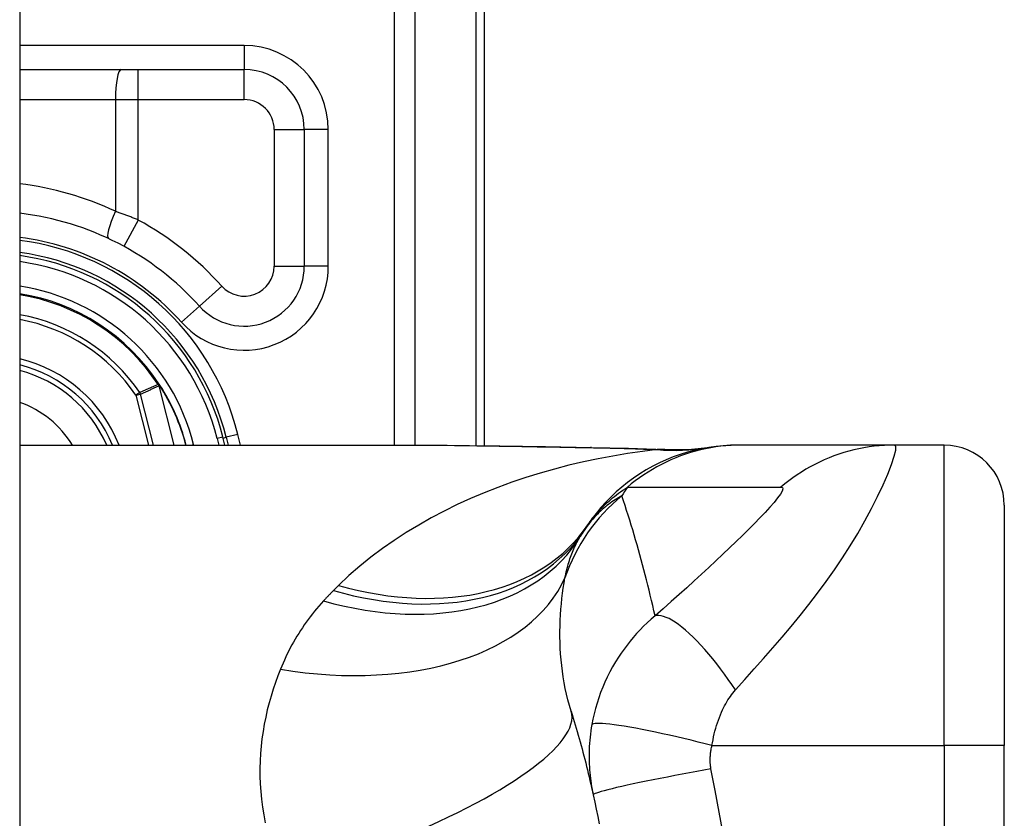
# Model space of a CAD drawing. Header units: inches. Extents: x 2.3 to 72.2, y 3.3 to 39.4.
# Tile 68 of 76: x 35.904 to 36.549, y 11.954 to 12.478. Entities that reach past the tile are written whole.
import ezdxf

# ---------------------------------------------------------------- set-up
doc = ezdxf.new("R2010")
doc.units = ezdxf.units.IN
doc.header["$MEASUREMENT"] = 0
doc.layers.add('Visible Edges(ANSI)', color=7, linetype='Continuous', lineweight=25)
doc.layers.add('Visible Tangent Edges(ANSI)', color=7, linetype='Continuous', lineweight=25)

msp = doc.modelspace()

# ---------------------------------------------------------------- linework, layer by layer
at = {"layer": 'Visible Edges(ANSI)'}
for p, q in [((35.90392, 27.22212), (35.90392, 7.71112)), ((36.20842, 12.19861), (36.20842, 12.56512)), ((35.90392, 12.44504), (36.05094, 12.44504)), ((36.09031, 12.40567), (36.09031, 12.31629)), ((35.99559, 12.23848), (35.99514, 12.23905)), ((36.03838, 12.19898), (36.03703, 12.20431)), ((36.03914, 12.20411), (36.04042, 12.19898)), ((35.90392, 12.19898), (36.15987, 12.19898)), ((36.37647, 12.19898), (36.37405, 12.19898)), ((36.47689, 12.19898), (36.37647, 12.19898)), ((36.50943, 12.19898), (36.47689, 12.19898)), ((36.5488, 12.15961), (36.5488, 12.00213)), ((36.5488, 11.62811), (36.5488, 12.00213))]:
    msp.add_line(p, q, dxfattribs=at)
at = {"layer": 'Visible Edges(ANSI)', "flags": 128}
for points in [[(36.15987, 12.19898), (36.18888, 12.19883), (36.21838, 12.19847), (36.24827, 12.198), (36.27844, 12.19752)], [(36.37405, 12.19898), (36.3694, 12.19889), (36.36472, 12.19861), (36.36002, 12.19814), (36.3553, 12.19748), (36.35058, 12.19662), (36.34588, 12.19557), (36.3412, 12.19432), (36.33655, 12.19287), (36.33195, 12.19122), (36.32741, 12.18938), (36.32294, 12.18735), (36.31856, 12.18513), (36.31428, 12.18274), (36.3101, 12.18017), (36.30603, 12.17743), (36.3021, 12.17454), (36.2983, 12.17149), (36.29465, 12.16831), (36.29114, 12.16499), (36.2878, 12.16156), (36.28461, 12.15802), (36.2816, 12.15438), (36.27875, 12.15065), (36.27608, 12.14685)], [(36.27844, 12.19752), (36.30275, 12.19702), (36.32655, 12.19618)], [(36.32655, 12.19618), (36.34172, 12.19622), (36.35684, 12.19772)], [(36.26511, 12.02462), (36.26579, 12.02241), (36.26646, 12.0202), (36.26713, 12.01798), (36.26779, 12.01576), (36.26845, 12.01353), (36.26909, 12.01129), (36.26973, 12.00905), (36.27037, 12.00679), (36.271, 12.00454), (36.27162, 12.00227), (36.27223, 12), (36.27284, 11.99772), (36.27344, 11.99544), (36.27403, 11.99315), (36.27461, 11.99085), (36.27519, 11.98854), (36.27577, 11.98623), (36.27633, 11.98391), (36.27689, 11.98159), (36.27744, 11.97926), (36.27798, 11.97692), (36.27852, 11.97457), (36.27905, 11.97222), (36.27957, 11.96986)], [(36.27957, 11.96986), (36.28059, 11.96513), (36.28158, 11.9604), (36.28253, 11.95566), (36.28346, 11.9509)]]:
    msp.add_lwpolyline(points, dxfattribs=at)
at = {"layer": 'Visible Edges(ANSI)'}
for centre, radius, start, end in [((36.05094, 12.40567), 0.03937, 0, 90), ((35.88243, 12.16512), 0.18701, 41.89689, 83.40305), ((35.88242, 12.16512), 0.1615, 13.97087, 82.34968), ((35.88242, 12.16512), 0.1595, 14.22405, 82.25316), ((36.05094, 12.31629), 0.03937, 221.89689, 0), ((35.88242, 12.16512), 0.1348, 33.26022, 80.82269), ((35.88242, 12.16512), 0.089, 22.36032, 76.0206), ((35.99479, 12.23772), 0.0011, 33.21896, 43.49073), ((35.88242, 12.16512), 0.13489, 14.53721, 32.87053), ((36.50943, 12.15961), 0.03937, 0, 90), ((36.7686, 11.81512), 0.59381, 146.03787, 146.47918), ((36.37201, 12.07782), 0.11811, 146.47918, 148.69993)]:
    msp.add_arc(centre, radius, start, end, dxfattribs=at)
at = {"layer": 'Visible Tangent Edges(ANSI)'}
for p, q in [((36.14908, 12.75621), (36.14908, 12.19898)), ((36.163, 12.19897), (36.163, 12.75621)), ((36.20265, 12.56512), (36.20265, 12.19869)), ((36.05094, 12.46079), (35.90392, 12.46079)), ((36.05094, 12.46079), (36.05094, 12.44504)), ((35.9816, 12.42535), (35.9816, 12.44504)), ((36.05094, 12.42535), (36.05094, 12.44504)), ((35.90392, 12.42535), (35.96666, 12.42535)), ((35.96666, 12.42535), (35.96666, 12.35216)), ((35.96666, 12.42535), (35.9816, 12.42535)), ((35.9816, 12.34647), (35.9816, 12.42535)), ((35.9816, 12.42535), (36.05094, 12.42535)), ((36.07062, 12.40567), (36.09031, 12.40567)), ((36.07062, 12.40567), (36.07062, 12.31629)), ((36.10606, 12.40567), (36.09031, 12.40567)), ((36.10606, 12.31629), (36.10606, 12.40567)), ((35.9816, 12.34647), (35.97216, 12.3292)), ((36.07062, 12.31629), (36.09031, 12.31629)), ((36.10606, 12.31629), (36.09031, 12.31629)), ((36.03629, 12.30315), (36.02163, 12.29)), ((36.00991, 12.27948), (36.02163, 12.29)), ((35.99481, 12.23884), (35.99455, 12.23867)), ((35.99514, 12.23905), (35.99481, 12.23884)), ((35.99482, 12.23832), (35.99496, 12.23838)), ((35.99502, 12.23776), (35.99517, 12.23779)), ((35.99502, 12.23776), (36.00485, 12.19898)), ((36.00501, 12.19898), (35.99517, 12.23779)), ((35.99571, 12.23833), (35.99555, 12.23822)), ((35.98259, 12.2334), (35.98004, 12.23166)), ((35.98004, 12.23166), (35.98303, 12.23242)), ((35.98004, 12.23166), (35.98832, 12.19898)), ((35.99151, 12.19898), (35.98303, 12.23242)), ((36.03703, 12.20431), (36.03321, 12.20334)), ((36.03321, 12.20334), (36.03432, 12.19898)), ((36.0372, 12.20363), (36.03914, 12.20411)), ((36.04678, 12.20601), (36.03914, 12.20411)), ((36.04853, 12.19898), (36.04678, 12.20601)), ((36.01599, 12.19898), (36.01783, 12.19944)), ((36.01795, 12.19898), (36.01783, 12.19944)), ((36.50943, 12.00213), (36.50943, 12.19898)), ((36.35735, 12.00213), (36.50943, 12.00213)), ((36.50943, 12.00213), (36.50943, 11.62811)), ((36.5488, 12.00213), (36.50943, 12.00213))]:
    msp.add_line(p, q, dxfattribs=at)
at = {"layer": 'Visible Tangent Edges(ANSI)', "flags": 128}
for points in [[(35.9816, 12.34647), (35.98099, 12.34672), (35.98037, 12.34697), (35.97975, 12.34722), (35.97913, 12.34747), (35.97851, 12.34772), (35.97789, 12.34796), (35.97727, 12.34821), (35.97665, 12.34845), (35.97603, 12.34869), (35.97541, 12.34893), (35.97478, 12.34917), (35.97416, 12.34941), (35.97353, 12.34965), (35.97291, 12.34988), (35.97228, 12.35012), (35.97166, 12.35035), (35.97103, 12.35058), (35.97041, 12.35081), (35.96978, 12.35104), (35.96916, 12.35127), (35.96853, 12.35149), (35.96791, 12.35172), (35.96728, 12.35194), (35.96666, 12.35216)], [(35.99455, 12.23867), (35.99405, 12.23845), (35.99355, 12.23823), (35.99306, 12.23801), (35.99256, 12.2378), (35.99206, 12.23758), (35.99156, 12.23736), (35.99106, 12.23714), (35.99056, 12.23692), (35.99006, 12.2367), (35.98956, 12.23649), (35.98907, 12.23627), (35.98857, 12.23605), (35.98807, 12.23583), (35.98757, 12.23561), (35.98707, 12.23539), (35.98657, 12.23517), (35.98608, 12.23495), (35.98558, 12.23473), (35.98508, 12.23451), (35.98458, 12.23429), (35.98408, 12.23407), (35.98359, 12.23384), (35.98309, 12.23362), (35.98259, 12.2334)], [(35.98303, 12.23242), (35.98353, 12.23265), (35.98403, 12.23287), (35.98453, 12.23309), (35.98503, 12.23332), (35.98553, 12.23354), (35.98603, 12.23377), (35.98652, 12.23399), (35.98702, 12.23421), (35.98752, 12.23443), (35.98802, 12.23466), (35.98852, 12.23488), (35.98902, 12.2351), (35.98952, 12.23532), (35.99002, 12.23555), (35.99052, 12.23577), (35.99102, 12.23599), (35.99152, 12.23621), (35.99202, 12.23643), (35.99252, 12.23665), (35.99302, 12.23687), (35.99352, 12.23709), (35.99402, 12.23731), (35.99452, 12.23754), (35.99502, 12.23776)], [(35.99455, 12.23867), (35.99456, 12.23865), (35.99457, 12.23864), (35.99458, 12.23862), (35.99459, 12.23861), (35.9946, 12.23859), (35.99462, 12.23858), (35.99463, 12.23856), (35.99464, 12.23855), (35.99465, 12.23853), (35.99466, 12.23852), (35.99467, 12.2385), (35.99468, 12.23849), (35.99469, 12.23847), (35.9947, 12.23846), (35.99471, 12.23844), (35.99473, 12.23843), (35.99474, 12.23841), (35.99475, 12.2384), (35.99476, 12.23839), (35.99477, 12.23837), (35.99478, 12.23836), (35.99479, 12.23835), (35.99481, 12.23833), (35.99482, 12.23832)], [(35.99481, 12.23884), (35.99481, 12.23881), (35.9948, 12.23879), (35.9948, 12.23877), (35.9948, 12.23875), (35.9948, 12.23873), (35.99479, 12.23871), (35.99479, 12.23869), (35.99479, 12.23867), (35.99479, 12.23864), (35.99479, 12.23862), (35.99479, 12.2386), (35.99479, 12.23858), (35.99479, 12.23856), (35.99479, 12.23854), (35.99479, 12.23851), (35.99479, 12.23849), (35.99479, 12.23847), (35.99479, 12.23845), (35.9948, 12.23843), (35.9948, 12.23841), (35.9948, 12.23838), (35.99481, 12.23836), (35.99481, 12.23834), (35.99482, 12.23832)], [(35.99496, 12.23838), (35.99495, 12.2384), (35.99494, 12.23842), (35.99493, 12.23844), (35.99492, 12.23846), (35.99492, 12.23847), (35.99491, 12.23849), (35.9949, 12.23851), (35.9949, 12.23853), (35.99489, 12.23855), (35.99488, 12.23857), (35.99488, 12.23859), (35.99487, 12.23861), (35.99486, 12.23862), (35.99486, 12.23864), (35.99485, 12.23866), (35.99485, 12.23868), (35.99484, 12.2387), (35.99484, 12.23872), (35.99483, 12.23874), (35.99483, 12.23876), (35.99482, 12.23878), (35.99482, 12.2388), (35.99481, 12.23882), (35.99481, 12.23884)], [(35.99559, 12.23848), (35.99556, 12.23851), (35.99553, 12.23854), (35.9955, 12.23856), (35.99547, 12.23858), (35.99544, 12.23861), (35.99541, 12.23863), (35.99538, 12.23864), (35.99535, 12.23866), (35.99532, 12.23868), (35.99529, 12.23869), (35.99525, 12.23871), (35.99522, 12.23872), (35.99519, 12.23873), (35.99515, 12.23874), (35.99512, 12.23875), (35.99509, 12.23876), (35.99505, 12.23877), (35.99502, 12.23878), (35.99498, 12.23879), (35.99495, 12.2388), (35.99491, 12.23881), (35.99488, 12.23882), (35.99485, 12.23883), (35.99481, 12.23884)], [(35.99481, 12.23884), (35.99484, 12.23881), (35.99488, 12.23879), (35.99491, 12.23877), (35.99494, 12.23874), (35.99498, 12.23872), (35.99501, 12.2387), (35.99504, 12.23868), (35.99507, 12.23865), (35.99511, 12.23863), (35.99514, 12.23861), (35.99517, 12.23858), (35.9952, 12.23856), (35.99524, 12.23853), (35.99527, 12.23851), (35.9953, 12.23848), (35.99533, 12.23846), (35.99536, 12.23843), (35.99539, 12.2384), (35.99542, 12.23838), (35.99545, 12.23835), (35.99547, 12.23832), (35.9955, 12.23829), (35.99552, 12.23825), (35.99555, 12.23822)], [(35.99482, 12.23832), (35.99483, 12.2383), (35.99484, 12.23827), (35.99485, 12.23825), (35.99486, 12.23823), (35.99487, 12.2382), (35.99488, 12.23818), (35.99489, 12.23816), (35.9949, 12.23814), (35.99491, 12.23811), (35.99491, 12.23809), (35.99492, 12.23807), (35.99493, 12.23804), (35.99494, 12.23802), (35.99495, 12.23799), (35.99496, 12.23797), (35.99496, 12.23795), (35.99497, 12.23792), (35.99498, 12.2379), (35.99499, 12.23788), (35.99499, 12.23785), (35.995, 12.23783), (35.99501, 12.2378), (35.99501, 12.23778), (35.99502, 12.23776)], [(35.99517, 12.23779), (35.99516, 12.23782), (35.99515, 12.23784), (35.99515, 12.23787), (35.99514, 12.23789), (35.99513, 12.23792), (35.99513, 12.23794), (35.99512, 12.23797), (35.99511, 12.23799), (35.9951, 12.23802), (35.99509, 12.23804), (35.99509, 12.23807), (35.99508, 12.23809), (35.99507, 12.23812), (35.99506, 12.23814), (35.99505, 12.23817), (35.99504, 12.23819), (35.99503, 12.23822), (35.99502, 12.23824), (35.99501, 12.23826), (35.995, 12.23829), (35.99499, 12.23831), (35.99498, 12.23834), (35.99497, 12.23836), (35.99496, 12.23838)], [(36.32148, 12.19606), (36.31176, 12.19486), (36.30205, 12.19346), (36.29237, 12.19185), (36.28273, 12.19003), (36.27314, 12.188), (36.26361, 12.18576), (36.25414, 12.1833), (36.24474, 12.18062), (36.23544, 12.17773), (36.22623, 12.17462), (36.21712, 12.1713), (36.20813, 12.16775), (36.19927, 12.16398), (36.19054, 12.15999), (36.18195, 12.15577), (36.17351, 12.15133), (36.16524, 12.14665), (36.15712, 12.14173), (36.14918, 12.13656), (36.14144, 12.13116), (36.13392, 12.12551), (36.12663, 12.11961), (36.11959, 12.11347), (36.11282, 12.10709)], [(36.15987, 12.19898), (36.16464, 12.19897), (36.16943, 12.19896), (36.17423, 12.19893), (36.17905, 12.1989), (36.18388, 12.19886), (36.18872, 12.19881), (36.19358, 12.19876), (36.19845, 12.19869), (36.20334, 12.19863), (36.20823, 12.19856), (36.21314, 12.19848), (36.21806, 12.1984), (36.22299, 12.19832), (36.22793, 12.19824), (36.23288, 12.19815), (36.23784, 12.19806), (36.24281, 12.19797), (36.24779, 12.19788), (36.25278, 12.19779), (36.25778, 12.1977), (36.26278, 12.19761), (36.2678, 12.19753), (36.27282, 12.19744), (36.27785, 12.19735)], [(36.27844, 12.19752), (36.27842, 12.19752), (36.27839, 12.19752), (36.27837, 12.19751), (36.27834, 12.19751), (36.27832, 12.19751), (36.27829, 12.19751), (36.27827, 12.1975), (36.27824, 12.1975), (36.27822, 12.1975), (36.2782, 12.19749), (36.27817, 12.19748), (36.27815, 12.19748), (36.27812, 12.19747), (36.2781, 12.19746), (36.27807, 12.19745), (36.27805, 12.19745), (36.27802, 12.19744), (36.278, 12.19743), (36.27798, 12.19742), (36.27795, 12.1974), (36.27793, 12.19739), (36.2779, 12.19738), (36.27788, 12.19737), (36.27785, 12.19735)], [(36.27785, 12.19735), (36.27971, 12.19732), (36.28155, 12.19729), (36.2834, 12.19725), (36.28524, 12.19722), (36.28708, 12.19718), (36.28892, 12.19714), (36.29076, 12.1971), (36.29259, 12.19705), (36.29442, 12.19701), (36.29625, 12.19696), (36.29807, 12.19691), (36.29989, 12.19686), (36.30171, 12.19681), (36.30353, 12.19675), (36.30534, 12.19669), (36.30715, 12.19663), (36.30895, 12.19657), (36.31075, 12.1965), (36.31255, 12.19643), (36.31434, 12.19636), (36.31613, 12.19629), (36.31792, 12.19622), (36.3197, 12.19614), (36.32148, 12.19606)], [(36.37647, 12.19898), (36.37315, 12.19893), (36.36983, 12.19878), (36.36649, 12.19854), (36.36316, 12.1982), (36.35982, 12.19776), (36.35648, 12.19721), (36.35316, 12.19657), (36.34984, 12.19583), (36.34655, 12.19499), (36.34327, 12.19405), (36.34002, 12.19301), (36.3368, 12.19187), (36.33362, 12.19064), (36.33047, 12.18931), (36.32737, 12.1879), (36.32431, 12.18639), (36.3213, 12.18479), (36.31835, 12.18311), (36.31545, 12.18135), (36.31261, 12.17951), (36.30983, 12.17759), (36.30712, 12.1756), (36.30448, 12.17354), (36.30191, 12.17141)], [(36.32446, 12.19615), (36.32439, 12.19615), (36.32432, 12.19615), (36.32424, 12.19614), (36.32416, 12.19614), (36.32407, 12.19613), (36.32397, 12.19613), (36.32388, 12.19613), (36.32377, 12.19612), (36.32366, 12.19612), (36.32355, 12.19611), (36.32343, 12.19611), (36.32331, 12.19611), (36.32318, 12.1961), (36.32305, 12.1961), (36.32291, 12.19609), (36.32277, 12.19609), (36.32262, 12.19609), (36.32247, 12.19608), (36.32232, 12.19608), (36.32216, 12.19607), (36.32199, 12.19607), (36.32183, 12.19607), (36.32166, 12.19606), (36.32148, 12.19606)], [(36.32655, 12.19617), (36.32646, 12.19618), (36.32637, 12.19618), (36.32628, 12.19618), (36.3262, 12.19619), (36.32611, 12.19619), (36.32602, 12.19619), (36.32593, 12.19619), (36.32585, 12.19619), (36.32576, 12.19619), (36.32567, 12.19619), (36.32559, 12.19619), (36.3255, 12.19619), (36.32541, 12.19619), (36.32533, 12.19619), (36.32524, 12.19619), (36.32515, 12.19619), (36.32506, 12.19618), (36.32498, 12.19618), (36.32489, 12.19618), (36.3248, 12.19617), (36.32472, 12.19617), (36.32463, 12.19616), (36.32454, 12.19616), (36.32446, 12.19615)], [(36.37276, 12.03859), (36.3789, 12.04546), (36.38507, 12.05239), (36.39118, 12.05927), (36.39722, 12.06616), (36.40321, 12.0731), (36.40915, 12.08014), (36.41502, 12.0873), (36.4208, 12.09458), (36.42649, 12.10199), (36.43206, 12.10956), (36.4375, 12.11727), (36.44278, 12.12513), (36.4479, 12.13311), (36.4528, 12.14119), (36.45746, 12.14931), (36.46183, 12.15739), (36.46585, 12.16532), (36.46944, 12.17293), (36.47252, 12.18004), (36.47498, 12.18638), (36.47672, 12.19169), (36.47765, 12.19568), (36.47771, 12.19815), (36.47689, 12.19898)], [(36.47689, 12.19898), (36.47358, 12.19893), (36.47025, 12.19878), (36.46691, 12.19854), (36.46357, 12.1982), (36.46023, 12.19776), (36.4569, 12.19722), (36.45357, 12.19657), (36.45026, 12.19583), (36.44696, 12.19499), (36.44369, 12.19405), (36.44045, 12.19301), (36.43723, 12.19188), (36.43405, 12.19065), (36.43091, 12.18932), (36.42781, 12.18791), (36.42475, 12.1864), (36.42175, 12.18481), (36.4188, 12.18313), (36.41591, 12.18137), (36.41308, 12.17953), (36.41032, 12.17761), (36.40762, 12.17562), (36.40499, 12.17356), (36.40243, 12.17144)], [(36.27608, 12.14685), (36.27681, 12.14791), (36.27756, 12.14896), (36.27834, 12.15001), (36.27914, 12.15106), (36.27997, 12.1521), (36.28083, 12.15314), (36.28171, 12.15418), (36.28262, 12.15521), (36.28356, 12.15624), (36.28454, 12.15727), (36.28554, 12.1583), (36.28658, 12.15932), (36.28765, 12.16035), (36.28875, 12.16137), (36.28989, 12.16238), (36.29106, 12.1634), (36.29228, 12.16441), (36.29353, 12.16542), (36.29482, 12.16643), (36.29615, 12.16743), (36.29752, 12.16843), (36.29894, 12.16943), (36.3004, 12.17042), (36.30191, 12.17141)], [(36.30191, 12.17141), (36.30611, 12.17141), (36.31031, 12.17141), (36.31449, 12.17141), (36.31868, 12.17141), (36.32286, 12.17141), (36.32705, 12.17141), (36.33123, 12.17141), (36.33542, 12.17141), (36.33961, 12.17141), (36.34379, 12.17141), (36.34798, 12.17141), (36.35216, 12.17141), (36.35635, 12.17141), (36.36053, 12.17141), (36.36472, 12.17141), (36.3689, 12.17141), (36.37309, 12.17141), (36.37728, 12.17141), (36.38146, 12.17141), (36.38565, 12.17141), (36.38984, 12.17141), (36.39403, 12.17141), (36.3982, 12.17139), (36.40243, 12.17144)], [(36.40243, 12.17144), (36.40347, 12.17119), (36.40376, 12.17032), (36.40329, 12.16884), (36.40212, 12.16683), (36.40033, 12.16435), (36.39802, 12.16149), (36.39527, 12.15834), (36.39216, 12.15494), (36.38877, 12.15137), (36.38514, 12.14764), (36.38131, 12.14378), (36.37731, 12.13983), (36.37316, 12.13578), (36.36888, 12.13166), (36.36447, 12.12747), (36.35995, 12.12321), (36.35531, 12.11888), (36.35058, 12.1145), (36.34574, 12.11007), (36.34082, 12.10559), (36.3358, 12.10106), (36.33066, 12.09646), (36.32539, 12.09179), (36.32008, 12.08711)], [(36.29834, 12.16574), (36.29724, 12.16513), (36.29614, 12.1645), (36.29504, 12.16385), (36.29395, 12.16317), (36.29286, 12.16246), (36.29178, 12.16173), (36.2907, 12.16097), (36.28963, 12.16018), (36.28856, 12.15936), (36.2875, 12.15851), (36.28645, 12.15764), (36.2854, 12.15673), (36.28437, 12.15579), (36.28333, 12.15482), (36.28231, 12.15381), (36.28129, 12.15277), (36.28029, 12.1517), (36.27929, 12.15058), (36.2783, 12.14943), (36.27733, 12.14824), (36.27636, 12.14701), (36.27541, 12.14573), (36.27447, 12.14441), (36.27354, 12.14305)], [(36.32008, 12.08711), (36.31932, 12.0905), (36.31854, 12.09389), (36.31776, 12.09726), (36.31696, 12.10063), (36.31615, 12.10398), (36.31533, 12.10732), (36.31449, 12.11065), (36.31364, 12.11398), (36.31278, 12.11729), (36.3119, 12.12059), (36.31101, 12.12388), (36.31011, 12.12716), (36.3092, 12.13043), (36.30828, 12.13369), (36.30734, 12.13694), (36.30639, 12.14018), (36.30542, 12.14341), (36.30445, 12.14663), (36.30346, 12.14984), (36.30246, 12.15304), (36.30145, 12.15623), (36.30043, 12.15941), (36.29939, 12.16258), (36.29834, 12.16574)], [(36.26106, 12.11213), (36.26133, 12.11343), (36.26161, 12.11471), (36.26191, 12.11598), (36.26221, 12.11724), (36.26253, 12.11848), (36.26287, 12.11971), (36.26321, 12.12092), (36.26357, 12.12211), (36.26394, 12.12329), (36.26432, 12.12446), (36.26472, 12.12561), (36.26513, 12.12674), (36.26556, 12.12786), (36.26599, 12.12896), (36.26644, 12.13005), (36.26691, 12.13113), (36.26738, 12.13219), (36.26787, 12.13323), (36.26838, 12.13426), (36.26889, 12.13527), (36.26942, 12.13627), (36.26996, 12.13726), (36.27052, 12.13823), (36.27109, 12.13918)], [(36.26511, 12.02462), (36.26402, 12.02831), (36.26301, 12.03203), (36.2621, 12.03577), (36.26128, 12.03953), (36.26055, 12.04331), (36.25991, 12.04709), (36.25936, 12.05087), (36.25889, 12.05465), (36.25851, 12.05842), (36.2582, 12.06217), (36.25798, 12.06591), (36.25783, 12.06962), (36.25776, 12.07331), (36.25776, 12.07698), (36.25782, 12.08063), (36.25795, 12.08426), (36.25815, 12.08786), (36.2584, 12.09143), (36.25871, 12.09497), (36.25908, 12.09848), (36.2595, 12.10195), (36.25998, 12.10538), (36.2605, 12.10878), (36.26106, 12.11213)], [(36.11282, 12.10709), (36.11267, 12.10695), (36.11253, 12.10681), (36.11239, 12.10667), (36.11225, 12.10654), (36.11211, 12.1064), (36.11197, 12.10626), (36.11183, 12.10612), (36.11169, 12.10598), (36.11155, 12.10584), (36.11141, 12.1057), (36.11126, 12.10556), (36.11112, 12.10542), (36.11098, 12.10528), (36.11084, 12.10514), (36.1107, 12.105), (36.11056, 12.10486), (36.11042, 12.10472), (36.11028, 12.10458), (36.11014, 12.10444), (36.11, 12.1043), (36.10986, 12.10416), (36.10971, 12.10402), (36.10957, 12.10388), (36.10943, 12.10374)], [(36.10943, 12.10374), (36.10915, 12.10346), (36.10888, 12.10318), (36.1086, 12.1029), (36.10832, 12.10262), (36.10804, 12.10234), (36.10777, 12.10206), (36.10749, 12.10178), (36.10722, 12.1015), (36.10694, 12.10122), (36.10667, 12.10094), (36.1064, 12.10065), (36.10612, 12.10037), (36.10585, 12.10008), (36.10558, 12.0998), (36.10531, 12.09951), (36.10504, 12.09923), (36.10477, 12.09894), (36.1045, 12.09866), (36.10423, 12.09837), (36.10396, 12.09808), (36.10369, 12.0978), (36.10342, 12.09751), (36.10316, 12.09722), (36.10289, 12.09693)], [(36.10289, 12.09693), (36.10137, 12.09525), (36.09988, 12.09356), (36.09842, 12.09184), (36.09699, 12.09011), (36.0956, 12.08836), (36.09423, 12.0866), (36.09289, 12.08481), (36.09159, 12.08302), (36.09031, 12.0812), (36.08907, 12.07937), (36.08785, 12.07752), (36.08666, 12.07566), (36.08551, 12.07378), (36.08438, 12.07189), (36.08328, 12.06998), (36.08221, 12.06806), (36.08117, 12.06612), (36.08016, 12.06417), (36.07917, 12.0622), (36.07822, 12.06021), (36.07729, 12.05821), (36.07639, 12.0562), (36.07552, 12.05417), (36.07468, 12.05213)], [(36.32008, 12.08711), (36.31747, 12.08488), (36.31496, 12.08261), (36.31254, 12.08029), (36.31021, 12.07792), (36.30796, 12.07551), (36.30579, 12.07305), (36.3037, 12.07055), (36.30168, 12.06801), (36.29974, 12.06541), (36.29787, 12.06276), (36.29603, 12.06), (36.29413, 12.05696), (36.29221, 12.05367), (36.29041, 12.05036), (36.28876, 12.04707), (36.2872, 12.04373), (36.28575, 12.04033), (36.2844, 12.03691), (36.28317, 12.03345), (36.28204, 12.02996), (36.28103, 12.02645), (36.28012, 12.02293), (36.27933, 12.0194), (36.27865, 12.01587)], [(36.37276, 12.03859), (36.3704, 12.04207), (36.36798, 12.04554), (36.36551, 12.04898), (36.36298, 12.05237), (36.36042, 12.05569), (36.35783, 12.05893), (36.35522, 12.06206), (36.35262, 12.06508), (36.35002, 12.06795), (36.34745, 12.07067), (36.34491, 12.07321), (36.34242, 12.07558), (36.34, 12.07774), (36.33765, 12.07969), (36.33538, 12.08143), (36.33321, 12.08295), (36.33114, 12.08424), (36.32919, 12.0853), (36.32735, 12.08614), (36.32564, 12.08676), (36.32406, 12.08715), (36.3226, 12.08734), (36.32127, 12.08732), (36.32008, 12.08711)], [(36.07468, 12.05213), (36.073, 12.04784), (36.07142, 12.04349), (36.06993, 12.03907), (36.06854, 12.0346), (36.06726, 12.03007), (36.06609, 12.02549), (36.06504, 12.02086), (36.0641, 12.01617), (36.06329, 12.01144), (36.0626, 12.00667), (36.06205, 12.00185), (36.06164, 11.99699), (36.06137, 11.99209), (36.06124, 11.98715), (36.06126, 11.98217), (36.06143, 11.97715), (36.06176, 11.9721), (36.06226, 11.96701), (36.06292, 11.96189), (36.06376, 11.95675), (36.06477, 11.95158)], [(36.35735, 12.00213), (36.35767, 12.00405), (36.35802, 12.00596), (36.35842, 12.00787), (36.35885, 12.00976), (36.35931, 12.01163), (36.35982, 12.01348), (36.36035, 12.0153), (36.36092, 12.01709), (36.36153, 12.01885), (36.36216, 12.02057), (36.36284, 12.02229), (36.36355, 12.02399), (36.36426, 12.02554), (36.36494, 12.02694), (36.36563, 12.02826), (36.36634, 12.02955), (36.36707, 12.0308), (36.36782, 12.03202), (36.3686, 12.0332), (36.36939, 12.03435), (36.3702, 12.03546), (36.37103, 12.03654), (36.37188, 12.03758), (36.37276, 12.03859)], [(36.27865, 12.01587), (36.2783, 12.01379), (36.27799, 12.01172), (36.27772, 12.00968), (36.27748, 12.00766), (36.27729, 12.00564), (36.27713, 12.00361), (36.277, 12.00157), (36.27691, 11.99958), (36.27685, 11.99764), (36.27683, 11.99572), (36.27683, 11.99381), (36.27687, 11.99193), (36.27694, 11.99006), (36.27703, 11.9882), (36.27716, 11.98634), (36.27731, 11.98448), (36.27749, 11.98263), (36.27771, 11.98078), (36.27795, 11.97895), (36.27822, 11.97712), (36.27851, 11.97529), (36.27884, 11.97347), (36.27919, 11.97166), (36.27957, 11.96986)], [(36.35735, 12.00213), (36.35286, 12.00329), (36.34827, 12.00445), (36.34362, 12.0056), (36.33893, 12.00673), (36.33422, 12.00784), (36.32954, 12.00891), (36.3249, 12.00994), (36.32033, 12.01092), (36.31589, 12.01185), (36.31158, 12.01271), (36.30746, 12.01349), (36.30354, 12.0142), (36.29985, 12.01482), (36.29642, 12.01535), (36.29327, 12.0158), (36.29041, 12.01615), (36.28785, 12.01641), (36.28561, 12.01658), (36.28368, 12.01666), (36.28207, 12.01665), (36.28078, 12.01657), (36.27978, 12.0164), (36.27907, 12.01617), (36.27865, 12.01587)], [(36.35669, 11.9868), (36.35659, 11.98741), (36.35649, 11.98802), (36.35641, 11.98864), (36.35634, 11.98926), (36.35629, 11.98988), (36.35624, 11.9905), (36.3562, 11.99112), (36.35618, 11.99174), (36.35616, 11.99237), (36.35616, 11.99299), (36.35617, 11.99362), (36.35618, 11.99424), (36.35621, 11.99487), (36.35626, 11.99551), (36.35631, 11.99615), (36.35637, 11.99679), (36.35645, 11.99745), (36.35654, 11.99812), (36.35664, 11.99879), (36.35676, 11.99945), (36.35689, 12.00011), (36.35703, 12.00078), (36.35718, 12.00145), (36.35735, 12.00213)], [(36.35669, 11.9868), (36.35205, 11.98597), (36.34733, 11.98512), (36.34255, 11.98425), (36.33773, 11.98335), (36.3329, 11.98244), (36.3281, 11.98153), (36.32337, 11.9806), (36.31873, 11.97968), (36.31423, 11.97877), (36.3099, 11.97788), (36.30577, 11.977), (36.30187, 11.97616), (36.29824, 11.97535), (36.2949, 11.97458), (36.29187, 11.97386), (36.28917, 11.97319), (36.2868, 11.97257), (36.28478, 11.97201), (36.28309, 11.97151), (36.28175, 11.97106), (36.28074, 11.97068), (36.28005, 11.97035), (36.27967, 11.97008), (36.27957, 11.96986)], [(36.36457, 11.94429), (36.36213, 11.95849), (36.35944, 11.97265), (36.35669, 11.9868)]]:
    msp.add_lwpolyline(points, dxfattribs=at)
at = {"layer": 'Visible Tangent Edges(ANSI)'}
for centre, radius, start, end in [((36.05094, 12.40567), 0.05512, 0, 90), ((36.05094, 12.40567), 0.01969, 0, 90), ((35.8787, 12.16512), 0.20669, 64.81439, 82.99138), ((35.88243, 12.16512), 0.20669, 41.89689, 61.329), ((35.88243, 12.16512), 0.17126, 41.89689, 82.79336), ((35.88242, 12.16512), 0.16937, 13.97087, 82.70731), ((35.88242, 12.16512), 0.15556, 14.22405, 82.05585), ((36.05094, 12.31629), 0.05512, 221.89689, 0), ((36.05094, 12.31629), 0.01969, 221.89689, 0), ((35.88242, 12.16512), 0.1397, 14.22405, 81.14665), ((35.88242, 12.16512), 0.1341, 33.26022, 80.7742), ((35.88242, 12.16512), 0.12123, 34.28046, 79.78478), ((35.88242, 12.16512), 0.11814, 34.28046, 79.51478), ((35.88242, 12.16512), 0.09294, 21.36538, 76.62405), ((35.88242, 12.16512), 0.08547, 23.3375, 75.43056), ((35.88242, 12.16512), 0.13469, 14.55893, 32.87053), ((35.88242, 12.16512), 0.06549, 31.13219, 70.83413), ((36.66919, 11.93584), 0.43633, 147.32435, 148.20432)]:
    msp.add_arc(centre, radius, start, end, dxfattribs=at)
for centre, major_axis, ratio, start_param, end_param in [((35.97039, 12.42535), (0, 0.01969), 0.189796, 0, 1.570796), ((35.97039, 12.35216), (-0.00838, -0.01781), 0.172316, 4.793245, 6.283185), ((35.98004, 12.23166), (-0.00162, 0.00359), 0.779727, 4.57537, 4.849408), ((36.32148, 12.39141), (0.03285, -0.19409), 0.802573, 6.07533, 6.283185), ((36.32817, 12.39247), (0.02867, -0.19475), 0.91694, 6.10346, 6.283185), ((36.37289, 12.0752), (0.11201, 0.03746), 0.992002, 1.934247, 2.496049), ((36.11282, 12.25682), (0.16327, -0.10997), 0.696909, 5.151259, 6.283185), ((36.10289, 12.24145), (0.1682, -0.10227), 0.678602, 5.103708, 6.283185), ((36.10943, 12.25175), (0.16411, -0.10871), 0.689059, 5.140584, 6.283185), ((36.07468, 12.17368), (0.19017, -0.05083), 0.604241, 4.872507, 6.187736), ((36.07712, 11.96623), (0.18799, 0.05839), 0.249251, 4.997807, 6.283185)]:
    msp.add_ellipse(centre, major_axis=major_axis, ratio=ratio, start_param=start_param, end_param=end_param, dxfattribs=at)

doc.saveas('drawing.dxf')
